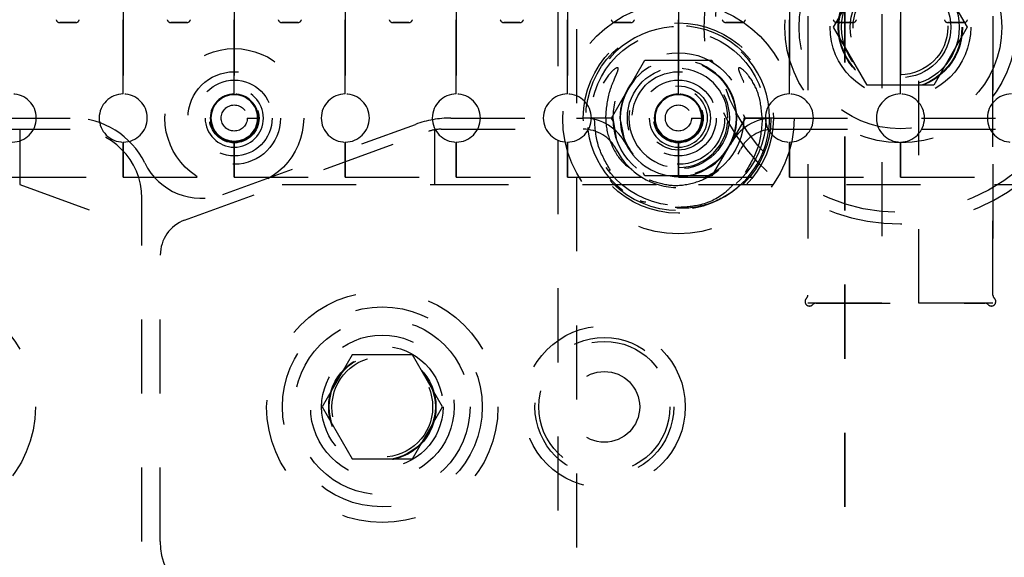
# Model space of a CAD drawing. Header units: inches. Extents: x 1880 to 2363, y -453 to -54.
# Tile 88 of 256: x 1901.638 to 1902.968, y -421.323 to -420.597. Entities that reach past the tile are written whole.
import ezdxf

# ---------------------------------------------------------------- set-up
doc = ezdxf.new("R2010")
doc.units = ezdxf.units.IN
doc.header["$LTSCALE"] = 0.5
doc.header["$MEASUREMENT"] = 0
doc.linetypes.add('HIDDEN', pattern=[0.225, 0.15, -0.075])
doc.linetypes.add('PHANTOM', pattern=[0.25, 0.125, -0.025, 0.025, -0.025, 0.025, -0.025])
doc.layers.add('SID-M-H', color=4, linetype='HIDDEN')

msp = doc.modelspace()

# ---------------------------------------------------------------- linework, layer by layer
at = {"color": 7, "linetype": 'PHANTOM', "lineweight": 35}
msp.add_line((1902.75267, -411.55517), (1902.75267, -428.91517), dxfattribs=at)
at = {"layer": 'SID-M-H'}
for p, q in [((1902.36517, -421.86017), (1902.36517, -418.61017)), ((1902.39017, -418.61017), (1902.39017, -421.86017)), ((1901.77767, -419.77267), (1901.77767, -420.69767)), ((1901.77767, -420.69767), (1901.77767, -419.77267)), ((1901.92767, -419.77267), (1901.92767, -420.69767)), ((1901.92767, -420.69767), (1901.92767, -419.77267)), ((1902.07767, -419.77267), (1902.07767, -420.69767)), ((1902.07767, -420.69767), (1902.07767, -419.77267)), ((1902.22767, -419.77267), (1902.22767, -420.69767)), ((1902.22767, -420.69767), (1902.22767, -419.77267)), ((1902.37767, -420.69767), (1902.37767, -419.77267)), ((1902.37767, -419.77267), (1902.37767, -420.69767)), ((1902.52767, -419.77267), (1902.52767, -420.69767)), ((1902.52767, -420.69767), (1902.52767, -419.77267)), ((1902.67767, -420.69767), (1902.67767, -419.77267)), ((1902.67767, -419.77267), (1902.67767, -420.69767)), ((1902.82767, -419.77267), (1902.82767, -420.69767)), ((1902.82767, -420.69767), (1902.82767, -419.77267)), ((1902.70267, -420.39267), (1902.70267, -420.98017)), ((1902.70267, -420.39267), (1902.70267, -420.96921)), ((1902.80267, -420.3897), (1902.80267, -420.98017)), ((1902.85267, -420.98017), (1902.85267, -420.3897)), ((1902.95267, -420.39267), (1902.95267, -420.98017)), ((1902.95267, -420.96921), (1902.95267, -420.39267)), ((1902.73746, -420.60767), (1902.78256, -420.52954)), ((1902.87277, -420.52954), (1902.91788, -420.60767)), ((1901.69192, -420.60131), (1901.71341, -420.60131)), ((1901.71341, -420.60131), (1901.69192, -420.60131)), ((1901.84192, -420.60131), (1901.86341, -420.60131)), ((1901.86341, -420.60131), (1901.84192, -420.60131)), ((1901.99192, -420.60131), (1902.01341, -420.60131)), ((1902.01341, -420.60131), (1901.99192, -420.60131)), ((1902.14192, -420.60131), (1902.16341, -420.60131)), ((1902.16341, -420.60131), (1902.14192, -420.60131)), ((1902.29192, -420.60131), (1902.31341, -420.60131)), ((1902.31341, -420.60131), (1902.29192, -420.60131)), ((1902.44192, -420.60131), (1902.46341, -420.60131)), ((1902.46341, -420.60131), (1902.44192, -420.60131)), ((1902.59192, -420.60131), (1902.61341, -420.60131)), ((1902.61341, -420.60131), (1902.59192, -420.60131)), ((1902.78256, -420.68579), (1902.73746, -420.60767)), ((1902.74192, -420.60131), (1902.76341, -420.60131)), ((1902.76341, -420.60131), (1902.74192, -420.60131)), ((1902.91788, -420.60767), (1902.87277, -420.68579)), ((1902.89192, -420.60131), (1902.91341, -420.60131)), ((1902.91341, -420.60131), (1902.89192, -420.60131)), ((1902.43748, -420.73017), (1902.48258, -420.65207)), ((1902.48258, -420.65207), (1902.57276, -420.65207)), ((1902.57276, -420.65207), (1902.57523, -420.65634)), ((1901.92767, -420.67899), (1901.92767, -420.67899)), ((1902.52767, -420.67899), (1902.52767, -420.67899)), ((1902.87277, -420.68579), (1902.78256, -420.68579)), ((1901.92767, -420.69867), (1901.92767, -420.69867)), ((1902.52767, -420.69867), (1902.52767, -420.69867)), ((1901.60611, -420.73027), (1901.70967, -420.73027)), ((1901.94528, -420.73017), (1901.95916, -420.73017)), ((1902.22034, -420.73027), (1902.36517, -420.73027)), ((1902.39017, -420.73027), (1902.39922, -420.73027)), ((1902.41682, -420.73017), (1902.40442, -420.73017)), ((1902.43929, -420.73017), (1902.40455, -420.73017)), ((1902.43942, -420.73017), (1902.41682, -420.73017)), ((1902.44023, -420.73493), (1902.43748, -420.73017)), ((1902.44417, -420.75784), (1902.43942, -420.73017)), ((1902.44867, -420.73017), (1902.45468, -420.7604)), ((1902.54528, -420.73017), (1902.55916, -420.73017)), ((1902.56113, -420.73017), (1902.56113, -420.73017)), ((1902.57097, -420.73017), (1902.57097, -420.73017)), ((1902.61785, -420.73017), (1902.57276, -420.80827)), ((1902.59656, -420.73017), (1902.59656, -420.73017)), ((1902.60641, -420.73017), (1902.60641, -420.73017)), ((1902.6151, -420.7254), (1902.61785, -420.73017)), ((1902.65083, -420.73017), (1902.616, -420.73017)), ((1902.61605, -420.73017), (1902.65079, -420.73017)), ((1902.65092, -420.73017), (1902.61611, -420.73017)), ((1902.65611, -420.73027), (1902.99922, -420.73027)), ((1901.60611, -420.74527), (1901.70967, -420.74527)), ((1901.63782, -420.74527), (1901.63782, -420.82017)), ((1901.91216, -420.83345), (1902.17246, -420.73871)), ((1902.1983, -420.74605), (1902.1983, -420.82017)), ((1902.20712, -420.74527), (1902.39922, -420.74527)), ((1902.65611, -420.74527), (1902.99922, -420.74527)), ((1901.86057, -420.86819), (1902.19002, -420.74828)), ((1901.77767, -420.76267), (1901.77767, -420.81017)), ((1901.77767, -420.81017), (1901.77767, -420.76267)), ((1901.92767, -420.76267), (1901.92767, -420.81017)), ((1901.92767, -420.81017), (1901.92767, -420.76267)), ((1902.07767, -420.76267), (1902.07767, -420.81017)), ((1902.07767, -420.81017), (1902.07767, -420.76267)), ((1902.22767, -420.76267), (1902.22767, -420.81017)), ((1902.22767, -420.81017), (1902.22767, -420.76267)), ((1902.37767, -420.81017), (1902.37767, -420.76267)), ((1902.37767, -420.76267), (1902.37767, -420.81017)), ((1902.45468, -420.7604), (1902.4572, -420.76588)), ((1902.52767, -420.76267), (1902.52767, -420.81017)), ((1902.52767, -420.81017), (1902.52767, -420.76267)), ((1902.67767, -420.81017), (1902.67767, -420.76267)), ((1902.67767, -420.76267), (1902.67767, -420.81017)), ((1902.82767, -420.76267), (1902.82767, -420.81017)), ((1902.82767, -420.81017), (1902.82767, -420.76267)), ((1901.62767, -420.81017), (1901.77767, -420.81017)), ((1901.77767, -420.81017), (1901.92767, -420.81017)), ((1901.92767, -420.81017), (1902.07767, -420.81017)), ((1902.07767, -420.81017), (1902.22767, -420.81017)), ((1902.22767, -420.81017), (1902.37767, -420.81017)), ((1902.37767, -420.81017), (1902.52767, -420.81017)), ((1902.48258, -420.80827), (1902.48011, -420.80399)), ((1902.57276, -420.80827), (1902.48258, -420.80827)), ((1902.52767, -420.81017), (1902.67767, -420.81017)), ((1902.57956, -420.80213), (1902.56113, -420.81143)), ((1902.67767, -420.81017), (1902.82767, -420.81017)), ((1902.82767, -420.81017), (1902.97767, -420.81017)), ((1901.5048, -420.82017), (1901.63782, -420.82017)), ((1901.63782, -420.82017), (1901.80267, -420.88017)), ((1901.99251, -420.82017), (1902.1983, -420.82017)), ((1902.1983, -420.82017), (1902.50054, -420.82017)), ((1902.5548, -420.82017), (1903.10054, -420.82017)), ((1901.80267, -421.30227), (1901.80267, -420.83827)), ((1902.52767, -420.84828), (1902.52767, -420.84828)), ((1901.82767, -421.30227), (1901.82767, -420.91518)), ((1902.80267, -420.98017), (1902.70267, -420.98017)), ((1902.71362, -420.98017), (1902.94171, -420.98017)), ((1902.95267, -420.98017), (1902.85267, -420.98017)), ((1902.08707, -421.04996), (1902.04648, -421.12027)), ((1902.16826, -421.04996), (1902.08707, -421.04996)), ((1902.20886, -421.12027), (1902.16826, -421.04996)), ((1902.04648, -421.12027), (1902.08707, -421.19058)), ((1902.16826, -421.19058), (1902.20886, -421.12027)), ((1902.08707, -421.19058), (1902.16826, -421.19058))]:
    msp.add_line(p, q, dxfattribs=at)
for centre, radius in [((1902.82767, -420.60767), 0.25), ((1902.82767, -420.60767), 0.156), ((1902.82767, -420.60767), 0.137), ((1902.82767, -420.60767), 0.095), ((1902.82767, -420.60767), 0.08397), ((1902.82767, -420.60767), 0.0837), ((1902.82767, -420.60767), 0.08318), ((1902.82767, -420.60767), 0.0795), ((1902.82767, -420.60767), 0.068), ((1902.82767, -420.60767), 0.06398), ((1902.52767, -420.73017), 0.15625), ((1902.52767, -420.73017), 0.1285), ((1902.52767, -420.73017), 0.125), ((1902.52767, -420.73017), 0.11811), ((1901.92767, -420.73017), 0.09375), ((1902.52767, -420.73017), 0.08825), ((1902.52767, -420.73017), 0.078), ((1902.52767, -420.73017), 0.0689), ((1901.92767, -420.73017), 0.0625), ((1901.92767, -420.73017), 0.05118), ((1902.52767, -420.73017), 0.0625), ((1902.52767, -420.73017), 0.05118), ((1902.52767, -420.73017), 0.04331), ((1901.92767, -420.73017), 0.0335), ((1901.92767, -420.73017), 0.0315), ((1902.52767, -420.73017), 0.03346), ((1902.52767, -420.73017), 0.0315), ((1901.92767, -420.73017), 0.01761), ((1902.52767, -420.73017), 0.01761), ((1901.50267, -421.12027), 0.15625), ((1902.12767, -421.12027), 0.15625), ((1902.12767, -421.12027), 0.135), ((1902.12767, -421.12027), 0.1186), ((1902.42767, -421.12027), 0.10938), ((1902.12767, -421.12027), 0.097), ((1902.12767, -421.12027), 0.082), ((1902.42767, -421.12027), 0.09375), ((1902.42767, -421.12027), 0.0885), ((1902.12767, -421.12027), 0.07247), ((1902.12767, -421.12027), 0.0722), ((1902.12767, -421.12027), 0.07168), ((1902.12767, -421.12027), 0.068), ((1902.42767, -421.12027), 0.04775)]:
    msp.add_circle(centre, radius, dxfattribs=at)
for centre, radius, start, end in [((1902.82767, -420.60767), 0.2655, 119.31707, 60.68293), ((1901.69192, -420.59631), 0.005, 192.40742, 270), ((1901.69192, -420.59631), 0.005, 192.40742, 270), ((1901.71341, -420.59631), 0.005, 270, 347.59258), ((1901.71341, -420.59631), 0.005, 270, 347.59258), ((1901.84192, -420.59631), 0.005, 192.40742, 270), ((1901.84192, -420.59631), 0.005, 192.40742, 270), ((1901.86341, -420.59631), 0.005, 270, 347.59258), ((1901.86341, -420.59631), 0.005, 270, 347.59258), ((1901.99192, -420.59631), 0.005, 192.40742, 270), ((1901.99192, -420.59631), 0.005, 192.40742, 270), ((1902.01341, -420.59631), 0.005, 270, 347.59258), ((1902.01341, -420.59631), 0.005, 270, 347.59258), ((1902.14192, -420.59631), 0.005, 192.40742, 270), ((1902.14192, -420.59631), 0.005, 192.40742, 270), ((1902.16341, -420.59631), 0.005, 270, 347.59258), ((1902.16341, -420.59631), 0.005, 270, 347.59258), ((1902.29192, -420.59631), 0.005, 192.40742, 270), ((1902.29192, -420.59631), 0.005, 192.40742, 270), ((1902.31341, -420.59631), 0.005, 270, 347.59258), ((1902.31341, -420.59631), 0.005, 270, 347.59258), ((1902.44192, -420.59631), 0.005, 192.40742, 270), ((1902.44192, -420.59631), 0.005, 192.40742, 270), ((1902.46341, -420.59631), 0.005, 270, 347.59258), ((1902.46341, -420.59631), 0.005, 270, 347.59258), ((1902.59192, -420.59631), 0.005, 192.40742, 270), ((1902.59192, -420.59631), 0.005, 192.40742, 270), ((1902.61341, -420.59631), 0.005, 270, 347.59258), ((1902.61341, -420.59631), 0.005, 270, 347.59258), ((1902.74192, -420.59631), 0.005, 192.40742, 270), ((1902.74192, -420.59631), 0.005, 192.40742, 270), ((1902.76341, -420.59631), 0.005, 270, 347.59258), ((1902.76341, -420.59631), 0.005, 270, 347.59258), ((1902.89192, -420.59631), 0.005, 192.40742, 270), ((1902.89192, -420.59631), 0.005, 192.40742, 270), ((1902.91341, -420.59631), 0.005, 270, 347.59258), ((1902.91341, -420.59631), 0.005, 270, 347.59258), ((1902.52767, -420.73017), 0.12325, 360, 315.72721), ((1902.52767, -420.73017), 0.079, 333.12257, 180), ((1902.52767, -420.73017), 0.07874, 0, 270), ((1902.52767, -420.73017), 0.06693, 0, 270), ((1901.92767, -420.73017), 0.03937, 270, 180), ((1902.52767, -420.73017), 0.03937, 270, 180), ((1901.62767, -420.73017), 0.0325, 270, 90), ((1901.77767, -420.73017), 0.0325, 90, 270), ((1901.77767, -420.73017), 0.0325, 270, 90), ((1901.92767, -420.73017), 0.0325, 90, 270), ((1901.92767, -420.73017), 0.0315, 90, 180), ((1901.92767, -420.73017), 0.0325, 270, 90), ((1901.92767, -420.73017), 0.0315, 270, 90), ((1902.07767, -420.73017), 0.0325, 90, 270), ((1902.07767, -420.73017), 0.0325, 270, 90), ((1902.22767, -420.73017), 0.0325, 90, 270), ((1902.22767, -420.73017), 0.0325, 270, 90), ((1902.37767, -420.73017), 0.0325, 90, 270), ((1902.37767, -420.73017), 0.0325, 270, 90), ((1902.52767, -420.73017), 0.0325, 90, 270), ((1902.52767, -420.73017), 0.0315, 90, 180), ((1902.52767, -420.73017), 0.0325, 270, 90), ((1902.52767, -420.73017), 0.0315, 270, 90), ((1902.67767, -420.73017), 0.0325, 90, 270), ((1902.67767, -420.73017), 0.0325, 270, 90), ((1902.82767, -420.73017), 0.0325, 90, 270), ((1902.82767, -420.73017), 0.0325, 270, 90), ((1902.97767, -420.73017), 0.0325, 90, 270), ((1901.70967, -420.83827), 0.108, 26.02821, 90), ((1901.92767, -420.73017), 0.03937, 180, 270), ((1901.92767, -420.73017), 0.0315, 180, 270), ((1902.22034, -420.87027), 0.14, 90, 110), ((1902.39922, -420.79527), 0.065, 26.87743, 90), ((1902.52767, -420.73017), 0.03937, 180, 270), ((1902.52767, -420.73017), 0.0315, 180, 270), ((1902.52767, -420.73017), 0.07874, 270, 0), ((1902.52767, -420.73017), 0.06693, 270, 0), ((1902.65611, -420.79527), 0.065, 90, 153.12257), ((1902.52767, -420.73017), 0.12325, 315.72721, 0), ((1901.70967, -420.83827), 0.093, 0, 90), ((1902.20712, -420.79527), 0.05, 90, 110), ((1902.39922, -420.79527), 0.05, 26.87743, 90), ((1902.65611, -420.79527), 0.05, 90, 153.12257), ((1902.52767, -420.73017), 0.094, 206.87743, 333.12257), ((1902.52767, -420.73017), 0.079, 206.87743, 333.12257), ((1901.88309, -420.75358), 0.085, 206.02821, 290), ((1901.87767, -420.91518), 0.05, 110, 180), ((1902.69667, -420.96921), 0.006, 312.59227, 0), ((1902.95867, -420.96921), 0.006, 180, 227.40773), ((1902.70479, -420.97805), 0.006, 132.59227, 317.40773), ((1902.71362, -420.98617), 0.006, 90, 137.40773), ((1902.94171, -420.98617), 0.006, 42.59227, 90), ((1902.95054, -420.97805), 0.006, 222.59227, 47.40773), ((1901.70967, -421.30227), 0.093, 270, 0), ((1901.92067, -421.30227), 0.093, 180, 270)]:
    msp.add_arc(centre, radius, start, end, dxfattribs=at)
for points, knots in [([(1902.42954, -420.73017), (1902.43055, -420.71833), (1902.43205, -420.70063), (1902.4395, -420.68139), (1902.44361, -420.67212), (1902.44556, -420.66746), (1902.44632, -420.66505), (1902.4465, -420.6638), (1902.44645, -420.66313), (1902.44631, -420.66274), (1902.44607, -420.66248), (1902.44578, -420.66234), (1902.44531, -420.66228), (1902.44413, -420.66253), (1902.4404, -420.6647), (1902.43143, -420.67367), (1902.41971, -420.69341), (1902.4146, -420.71491), (1902.41433, -420.72797), (1902.41429, -420.73017)], [0, 0, 0, 0, 0.2379614, 0.3558648, 0.4139563, 0.4430096, 0.4576723, 0.4650202, 0.468145, 0.4713047, 0.4731896, 0.4750753, 0.4777409, 0.4826796, 0.4989153, 0.5638328, 0.7365381, 0.9556022, 1, 1, 1, 1]), ([(1902.64104, -420.73017), (1902.63998, -420.71892), (1902.63807, -420.69878), (1902.62615, -420.67678), (1902.61657, -420.666), (1902.61176, -420.66277), (1902.61035, -420.66234), (1902.60986, -420.66229), (1902.60946, -420.66237), (1902.60919, -420.66253), (1902.60899, -420.66281), (1902.60884, -420.6633), (1902.60888, -420.66479), (1902.6107, -420.67007), (1902.61656, -420.68261), (1902.62401, -420.70344), (1902.62519, -420.72115), (1902.62579, -420.73017)], [0, 0, 0, 0, 0.2257023, 0.4042496, 0.4931466, 0.5153527, 0.5191338, 0.5229358, 0.5250771, 0.5272378, 0.5291333, 0.5319246, 0.5373757, 0.5588102, 0.6434775, 0.8183439, 1, 1, 1, 1]), ([(1902.43588, -420.80084), (1902.42973, -420.79035), (1902.41695, -420.76855), (1902.4152, -420.74328), (1902.41429, -420.73017)], [0, 0, 0, 0, 0.48118328, 1, 1, 1, 1]), ([(1902.42954, -420.73017), (1902.42964, -420.73315), (1902.43006, -420.74653), (1902.43762, -420.7697), (1902.45108, -420.79082), (1902.46266, -420.79805), (1902.46513, -420.7996)], [0, 0, 0, 0, 0.1103256, 0.495314, 0.891973, 1, 1, 1, 1]), ([(1902.48818, -420.81357), (1902.49717, -420.81655), (1902.51615, -420.82284), (1902.54693, -420.81973), (1902.57558, -420.80742), (1902.59842, -420.78647), (1902.61005, -420.76488), (1902.61389, -420.75045), (1902.61505, -420.74405), (1902.61547, -420.74101), (1902.61577, -420.73802), (1902.61594, -420.73579), (1902.61608, -420.73301), (1902.6161, -420.73113), (1902.61611, -420.73017)], [0, 0, 0, 0, 0.1567393, 0.3310772, 0.5021307, 0.6703066, 0.8382693, 0.9026123, 0.9186663, 0.9466697, 0.953668, 0.9686986, 0.983972, 1, 1, 1, 1]), ([(1902.64104, -420.73017), (1902.6401, -420.74327), (1902.63819, -420.76955), (1902.6248, -420.79224), (1902.61809, -420.80362)], [0, 0, 0, 0, 0.4982217, 1, 1, 1, 1]), ([(1901.92767, -420.76954), (1901.92767, -420.76842), (1901.92767, -420.7661), (1901.92767, -420.76346), (1901.92767, -420.76192), (1901.92767, -420.76175), (1901.92767, -420.76166)], [0, 0, 0, 0, 0.2702613, 0.5624294, 0.7897364, 1, 1, 1, 1]), ([(1902.52767, -420.76954), (1902.52767, -420.76842), (1902.52767, -420.7661), (1902.52767, -420.76346), (1902.52767, -420.76192), (1902.52767, -420.76175), (1902.52767, -420.76166)], [0, 0, 0, 0, 0.2702613, 0.5624294, 0.7897364, 1, 1, 1, 1]), ([(1902.61592, -420.81621), (1902.6147, -420.81742), (1902.60384, -420.82826), (1902.57931, -420.84437), (1902.53945, -420.85433), (1902.49995, -420.84954), (1902.47155, -420.83852), (1902.46052, -420.82692), (1902.45848, -420.82478)], [0, 0, 0, 0, 0.0296945, 0.2651226, 0.4965645, 0.7242061, 0.9489615, 1, 1, 1, 1]), ([(1902.60235, -420.8193), (1902.59858, -420.82338), (1902.58595, -420.83703), (1902.5578, -420.84958), (1902.53402, -420.85066), (1902.52324, -420.85115)], [0, 0, 0, 0, 0.1888255, 0.6321303, 1, 1, 1, 1]), ([(1902.4839, -420.844), (1902.48152, -420.84377), (1902.47882, -420.84351), (1902.47666, -420.84202), (1902.47641, -420.84184)], [0, 0, 0, 0, 0.88399939, 1, 1, 1, 1])]:
    msp.add_open_spline(points, degree=3, knots=knots, dxfattribs=at)

doc.saveas('drawing.dxf')
